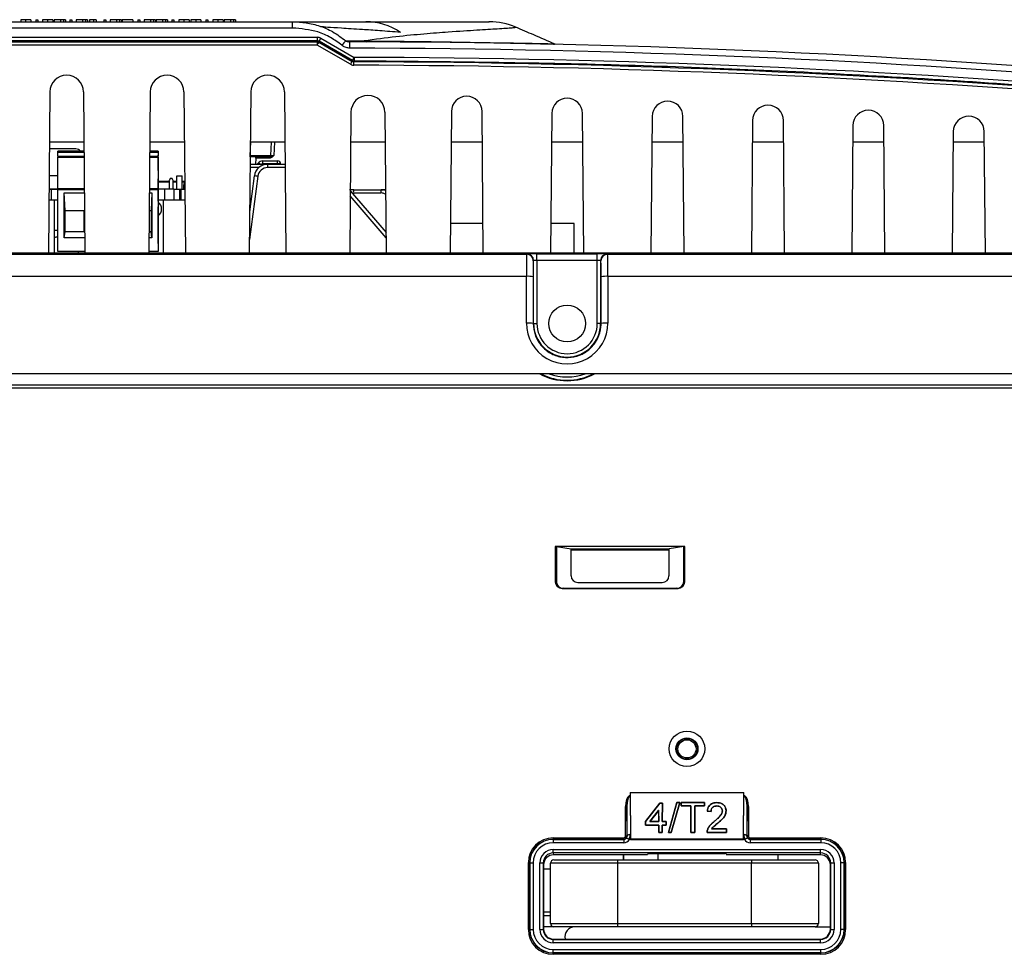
# Paper-space layout 'Sheet1' of a CAD drawing. Header units: millimetres. Extents: x -7 to 420, y -21 to 297.
# Tile 13 of 105: x 63 to 92, y 61 to 89. Entities that reach past the tile are written whole.
import ezdxf

# ---------------------------------------------------------------- set-up
doc = ezdxf.new("R2010")
doc.units = ezdxf.units.MM

psp = doc.layouts.new('Sheet1')

# ---------------------------------------------------------------- linework, layer by layer
at = {"color": 7, "linetype": 'Continuous', "lineweight": 25}
for p, q in [((63.124, 88.597), (63.183, 88.597)), ((63.124, 88.597), (63.124, 88.537)), ((63.183, 88.597), (63.184, 88.537)), ((63.677, 88.597), (63.676, 88.537)), ((63.868, 88.597), (63.677, 88.597)), ((63.868, 88.597), (63.867, 88.537)), ((63.955, 88.597), (63.868, 88.597)), ((63.955, 88.597), (63.955, 88.537)), ((64.013, 88.597), (63.955, 88.597)), ((64.013, 88.597), (64.014, 88.537)), ((64.14, 88.597), (64.14, 88.537)), ((64.14, 88.597), (64.199, 88.597)), ((64.199, 88.597), (64.2, 88.537)), ((64.333, 88.597), (64.333, 88.537)), ((64.524, 88.597), (64.333, 88.597)), ((64.524, 88.597), (64.524, 88.537)), ((64.611, 88.597), (64.524, 88.597)), ((64.611, 88.597), (64.612, 88.537)), ((64.67, 88.597), (64.611, 88.597)), ((64.67, 88.597), (64.67, 88.537)), ((64.847, 88.597), (64.847, 88.537)), ((64.934, 88.597), (64.847, 88.597)), ((64.934, 88.597), (64.935, 88.537)), ((65.156, 88.597), (65.156, 88.537)), ((65.156, 88.597), (65.215, 88.597)), ((65.215, 88.597), (65.216, 88.537)), ((65.349, 88.597), (65.349, 88.537)), ((65.54, 88.597), (65.349, 88.597)), ((65.627, 88.597), (65.54, 88.597)), ((65.54, 88.597), (65.54, 88.537)), ((65.627, 88.597), (65.628, 88.537)), ((65.686, 88.597), (65.627, 88.597)), ((65.686, 88.597), (65.686, 88.537)), ((66.023, 88.597), (65.709, 88.597)), ((66.023, 88.597), (66.024, 88.537)), ((66.172, 88.597), (66.172, 88.537)), ((66.172, 88.597), (66.231, 88.597)), ((66.231, 88.597), (66.232, 88.537)), ((66.365, 88.597), (66.365, 88.537)), ((66.556, 88.597), (66.365, 88.597)), ((66.556, 88.597), (66.556, 88.537)), ((66.643, 88.597), (66.556, 88.597)), ((66.643, 88.597), (66.644, 88.537)), ((66.702, 88.597), (66.643, 88.597)), ((66.702, 88.597), (66.702, 88.537)), ((66.725, 88.597), (66.724, 88.537)), ((66.916, 88.597), (66.725, 88.597)), ((66.916, 88.597), (66.915, 88.537)), ((67.003, 88.597), (66.916, 88.597)), ((67.003, 88.597), (67.003, 88.537)), ((67.061, 88.597), (67.003, 88.597)), ((67.061, 88.597), (67.062, 88.537)), ((67.188, 88.597), (67.188, 88.537)), ((67.188, 88.597), (67.247, 88.597)), ((67.247, 88.597), (67.248, 88.537)), ((68.204, 88.597), (68.204, 88.537)), ((68.204, 88.597), (68.263, 88.597)), ((68.263, 88.597), (68.264, 88.537)), ((68.757, 88.597), (68.756, 88.537)), ((68.948, 88.597), (68.757, 88.597)), ((68.948, 88.597), (68.947, 88.537)), ((69.035, 88.597), (68.948, 88.597)), ((69.035, 88.597), (69.035, 88.537)), ((69.093, 88.597), (69.035, 88.597)), ((69.093, 88.597), (69.094, 88.537)), ((38.647, 88.537), (70.797, 88.537)), ((70.797, 88.348), (38.647, 88.348)), ((70.797, 88.348), (70.797, 88.537)), ((38.647, 88.071), (71.54, 88.071)), ((71.54, 87.966), (38.647, 87.966)), ((71.533, 87.938), (71.54, 87.966)), ((71.54, 87.966), (71.54, 88.071)), ((71.59, 87.952), (71.583, 87.925)), ((72.585, 87.379), (71.59, 87.952)), ((71.64, 88.044), (72.635, 87.47)), ((72.386, 87.965), (72.937, 87.964)), ((38.647, 87.938), (71.533, 87.938)), ((71.533, 87.838), (38.647, 87.838)), ((71.533, 87.938), (71.533, 87.838)), ((72.527, 87.264), (71.533, 87.838)), ((71.583, 87.925), (72.577, 87.351)), ((72.635, 87.47), (72.634, 87.365)), ((63.547, 86.439), (63.505, 81.617)), ((64.553, 86.439), (64.595, 81.617)), ((66.547, 86.439), (66.505, 81.617)), ((67.553, 86.439), (67.595, 81.617)), ((69.547, 86.439), (69.505, 81.617)), ((70.553, 86.439), (70.595, 81.617)), ((72.542, 85.831), (72.505, 81.617)), ((73.558, 85.831), (73.595, 81.617)), ((75.542, 85.855), (75.505, 81.617)), ((76.495, 81.617), (76.458, 85.855)), ((78.542, 85.797), (78.505, 81.617)), ((79.495, 81.617), (79.458, 85.797)), ((81.541, 85.707), (81.505, 81.617)), ((82.495, 81.617), (82.459, 85.707)), ((84.54, 85.587), (84.505, 81.617)), ((85.495, 81.617), (85.46, 85.587)), ((87.539, 85.435), (87.505, 81.617)), ((88.495, 81.617), (88.461, 85.435)), ((90.537, 85.253), (90.505, 81.617)), ((91.495, 81.617), (91.463, 85.253)), ((64.322, 84.733), (63.532, 84.733)), ((64.566, 84.937), (63.534, 84.937)), ((67.566, 84.937), (66.534, 84.937)), ((70.566, 84.937), (69.534, 84.937)), ((70.155, 84.937), (70.134, 84.535)), ((73.566, 84.937), (72.534, 84.937)), ((76.466, 84.937), (75.534, 84.937)), ((79.466, 84.937), (78.534, 84.937)), ((82.466, 84.937), (81.534, 84.937)), ((85.466, 84.937), (84.534, 84.937)), ((88.466, 84.937), (87.534, 84.937)), ((91.466, 84.937), (90.534, 84.937)), ((64.568, 84.673), (63.785, 84.673)), ((63.785, 84.635), (63.785, 84.673)), ((63.785, 84.523), (63.785, 84.635)), ((63.785, 84.523), (64.569, 84.523)), ((63.785, 84.523), (63.785, 84.484)), ((63.785, 84.484), (64.57, 84.484)), ((63.785, 83.553), (63.785, 84.484)), ((66.53, 84.484), (66.785, 84.484)), ((66.531, 84.523), (66.785, 84.523)), ((66.785, 84.673), (66.532, 84.673)), ((66.785, 84.673), (66.785, 84.553)), ((66.785, 84.635), (66.785, 84.673)), ((66.785, 84.673), (66.785, 84.673)), ((66.785, 84.635), (66.785, 84.523)), ((66.785, 84.093), (66.785, 84.553)), ((66.785, 84.484), (66.785, 84.523)), ((66.785, 84.484), (66.785, 83.553)), ((69.534, 84.497), (69.53, 84.497)), ((69.534, 84.497), (69.534, 84.535)), ((70.094, 84.497), (69.534, 84.497)), ((69.698, 84.458), (69.688, 84.277)), ((70.107, 84.458), (69.698, 84.458)), ((70.107, 84.497), (70.094, 84.497)), ((70.107, 84.497), (70.107, 84.458)), ((69.528, 84.277), (70.003, 84.277)), ((69.741, 84.277), (69.771, 84.313)), ((69.909, 84.29), (69.909, 84.377)), ((69.909, 84.377), (70.346, 84.377)), ((70.346, 84.29), (69.909, 84.29)), ((70.003, 84.277), (70.055, 84.277)), ((70.055, 84.178), (70.055, 84.277)), ((70.055, 84.277), (70.572, 84.277)), ((70.346, 84.29), (70.346, 84.377)), ((70.446, 84.278), (70.446, 84.277)), ((63.785, 83.934), (63.525, 83.934)), ((66.785, 84.093), (66.785, 83.846)), ((66.785, 83.175), (66.785, 83.846)), ((67.139, 83.847), (67.117, 83.804)), ((67.203, 83.847), (67.139, 83.847)), ((67.224, 83.804), (67.203, 83.847)), ((67.34, 83.532), (67.34, 83.927)), ((67.34, 83.927), (67.5, 83.927)), ((67.5, 83.532), (67.5, 83.927)), ((69.516, 82.852), (69.658, 83.93)), ((63.785, 83.513), (63.785, 83.553)), ((63.785, 83.553), (64.578, 83.553)), ((66.522, 83.553), (66.785, 83.553)), ((67.111, 83.737), (66.785, 83.737)), ((66.785, 83.513), (66.785, 83.553)), ((67.111, 83.777), (67.111, 83.532)), ((67.231, 83.532), (67.231, 83.777)), ((67.34, 83.737), (67.231, 83.737)), ((67.557, 83.737), (67.5, 83.737)), ((67.576, 83.808), (67.535, 83.656)), ((67.535, 83.656), (67.535, 83.532)), ((67.577, 83.656), (67.535, 83.656)), ((63.522, 83.534), (63.785, 83.534)), ((63.59, 83.532), (63.522, 83.532)), ((63.785, 83.532), (63.59, 83.532)), ((63.59, 83.532), (63.59, 83.207)), ((63.785, 81.673), (63.785, 83.513)), ((63.973, 83.423), (64.579, 83.423)), ((63.973, 82.077), (63.973, 83.423)), ((64, 82.893), (63.978, 83.423)), ((66.521, 83.423), (66.597, 83.423)), ((66.591, 83.423), (66.57, 82.893)), ((66.597, 83.423), (66.597, 82.077)), ((66.975, 83.532), (66.785, 83.532)), ((66.785, 83.513), (66.785, 81.673)), ((66.975, 83.532), (66.975, 83.207)), ((67.255, 83.532), (66.975, 83.532)), ((67.255, 83.532), (67.255, 83.207)), ((67.255, 83.532), (67.415, 83.532)), ((67.415, 83.532), (67.415, 83.207)), ((67.415, 83.532), (67.455, 83.532)), ((67.455, 83.532), (67.455, 83.207)), ((67.455, 83.532), (67.578, 83.532)), ((72.631, 83.517), (72.495, 83.517)), ((72.522, 83.487), (73.589, 82.238)), ((73.432, 83.418), (72.614, 83.418)), ((72.631, 83.517), (73.45, 83.517)), ((73.45, 83.517), (73.515, 83.517)), ((63.59, 83.207), (63.519, 83.207)), ((63.69, 83.207), (63.59, 83.207)), ((63.69, 81.617), (63.69, 83.207)), ((63.785, 83.207), (63.69, 83.207)), ((66.94, 83.207), (66.785, 83.207)), ((66.785, 83.175), (66.785, 83.002)), ((66.785, 82.019), (66.785, 83.002)), ((66.975, 83.207), (66.94, 83.207)), ((66.94, 81.617), (66.94, 83.207)), ((67.255, 83.207), (66.975, 83.207)), ((67.415, 83.207), (67.255, 83.207)), ((67.455, 83.207), (67.415, 83.207)), ((67.581, 83.207), (67.455, 83.207)), ((64, 82.253), (64, 82.893)), ((64, 82.893), (64.584, 82.893)), ((64.57, 82.253), (64.57, 82.893)), ((66.516, 82.893), (66.57, 82.893)), ((66.57, 82.893), (66.57, 82.253)), ((76.487, 82.504), (75.513, 82.504)), ((79.207, 82.504), (78.513, 82.504)), ((79.207, 81.617), (79.207, 82.504)), ((63.973, 82.077), (64, 82.253)), ((64.591, 82.077), (63.973, 82.077)), ((64.589, 82.253), (64, 82.253)), ((66.597, 82.077), (66.509, 82.077)), ((66.57, 82.253), (66.511, 82.253)), ((66.597, 82.077), (66.57, 82.253)), ((66.785, 81.913), (66.785, 82.019)), ((66.785, 81.913), (66.785, 81.673)), ((35.167, 81.591), (77.79, 81.591)), ((63.505, 81.617), (61.595, 81.617)), ((64.595, 81.617), (63.505, 81.617)), ((64.594, 81.673), (63.785, 81.673)), ((66.505, 81.617), (64.595, 81.617)), ((67.595, 81.617), (66.505, 81.617)), ((66.785, 81.673), (66.506, 81.673)), ((66.785, 81.673), (66.785, 81.673)), ((69.505, 81.617), (67.595, 81.617)), ((70.595, 81.617), (69.505, 81.617)), ((72.505, 81.617), (70.595, 81.617)), ((73.595, 81.617), (72.505, 81.617)), ((75.505, 81.617), (73.595, 81.617)), ((76.495, 81.617), (75.505, 81.617)), ((78.505, 81.617), (76.495, 81.617)), ((77.79, 81.591), (77.799, 81.6)), ((78.099, 81.602), (79.901, 81.602)), ((78.099, 81.402), (78.099, 81.602)), ((79.495, 81.617), (78.505, 81.617)), ((81.505, 81.617), (79.495, 81.617)), ((79.901, 81.402), (79.901, 81.602)), ((80.201, 81.6), (80.21, 81.591)), ((80.21, 81.591), (122.449, 81.591)), ((82.495, 81.617), (81.505, 81.617)), ((84.505, 81.617), (82.495, 81.617)), ((85.495, 81.617), (84.505, 81.617)), ((87.505, 81.617), (85.495, 81.617)), ((88.495, 81.617), (87.505, 81.617)), ((90.505, 81.617), (88.495, 81.617)), ((91.495, 81.617), (90.505, 81.617)), ((93.505, 81.617), (91.495, 81.617)), ((77.999, 81.4), (77.99, 81.391)), ((77.999, 79.517), (77.999, 81.4)), ((78.099, 81.402), (78.099, 79.517)), ((79.901, 81.402), (78.099, 81.402)), ((79.901, 79.517), (79.901, 81.402)), ((80.001, 81.4), (80.001, 79.517)), ((80.01, 81.391), (80.001, 81.4)), ((77.786, 80.927), (35.12, 80.927)), ((77.785, 79.528), (77.786, 80.927)), ((77.986, 80.917), (77.985, 79.517)), ((80.015, 79.517), (80.014, 80.917)), ((80.214, 80.927), (80.215, 79.528)), ((122.788, 80.927), (80.214, 80.927)), ((77.985, 79.517), (77.999, 79.517)), ((77.999, 79.517), (78.099, 79.517)), ((80.001, 79.517), (79.901, 79.517)), ((80.015, 79.517), (80.001, 79.517)), ((123.5, 78.017), (34.5, 78.017)), ((34.505, 77.683), (123.496, 77.683)), ((35, 77.687), (123, 77.687)), ((123.496, 77.583), (34.505, 77.583)), ((82.513, 72.859), (78.647, 72.859)), ((78.647, 72.859), (78.647, 71.802)), ((78.647, 72.859), (78.678, 72.854)), ((78.678, 72.854), (78.678, 71.807)), ((78.678, 72.854), (79.116, 72.781)), ((79.116, 72.781), (82.044, 72.781)), ((82.042, 72.741), (79.119, 72.741)), ((79.119, 71.98), (79.119, 72.741)), ((82.042, 72.741), (82.042, 71.98)), ((82.482, 72.854), (82.044, 72.781)), ((82.513, 72.859), (82.482, 72.854)), ((82.482, 71.807), (82.482, 72.854)), ((82.513, 71.802), (82.513, 72.859)), ((78.647, 71.802), (78.678, 71.807)), ((79.319, 71.781), (81.842, 71.781)), ((82.482, 71.807), (82.513, 71.802)), ((78.879, 71.607), (78.847, 71.602)), ((78.847, 71.602), (82.313, 71.602)), ((78.879, 71.607), (82.282, 71.607)), ((82.313, 71.602), (82.282, 71.607)), ((80.852, 65.407), (80.855, 65.407)), ((80.884, 65.407), (80.852, 65.407)), ((80.855, 65.407), (80.884, 65.407)), ((80.885, 65.503), (80.884, 65.407)), ((80.884, 65.407), (80.884, 65.399)), ((80.884, 65.407), (80.884, 65.407)), ((80.884, 65.399), (80.889, 64.245)), ((80.885, 65.503), (80.89, 64.119)), ((80.885, 65.503), (84.276, 65.503)), ((84.27, 64.119), (84.276, 65.503)), ((84.272, 64.245), (84.276, 65.399)), ((84.276, 65.407), (84.276, 65.503)), ((84.276, 65.399), (84.276, 65.407)), ((84.276, 65.407), (84.276, 65.407)), ((84.276, 65.407), (84.305, 65.407)), ((84.308, 65.407), (84.276, 65.407)), ((84.305, 65.407), (84.308, 65.407)), ((80.745, 65.084), (80.785, 65.084)), ((80.745, 64.207), (80.745, 65.084)), ((80.789, 64.203), (80.785, 65.084)), ((80.785, 65.084), (80.785, 64.207)), ((81.767, 65.189), (81.343, 64.635)), ((81.344, 64.635), (81.768, 65.189)), ((81.846, 65.189), (81.767, 65.189)), ((81.768, 65.189), (81.767, 65.189)), ((81.768, 65.189), (81.846, 65.189)), ((81.844, 64.633), (81.846, 65.189)), ((81.846, 65.189), (81.844, 64.633)), ((81.846, 65.189), (81.846, 65.189)), ((82.275, 65.201), (82.027, 64.307)), ((82.027, 64.307), (82.276, 65.2)), ((82.112, 64.307), (82.368, 65.201)), ((82.368, 65.2), (82.112, 64.307)), ((82.368, 65.201), (82.275, 65.201)), ((82.276, 65.2), (82.275, 65.201)), ((82.276, 65.2), (82.368, 65.2)), ((82.368, 65.2), (82.368, 65.201)), ((83.104, 65.201), (82.403, 65.201)), ((82.403, 65.201), (82.403, 65.1)), ((82.403, 65.2), (82.403, 65.201)), ((82.403, 65.1), (82.403, 65.2)), ((82.403, 65.2), (83.104, 65.2)), ((82.403, 65.1), (82.691, 65.1)), ((82.692, 65.1), (82.403, 65.1)), ((82.403, 65.1), (82.403, 65.1)), ((82.691, 65.1), (82.695, 64.307)), ((82.692, 65.1), (82.691, 65.1)), ((82.695, 64.307), (82.692, 65.1)), ((82.812, 64.307), (82.815, 65.1)), ((82.815, 65.1), (82.812, 64.307)), ((82.815, 65.1), (83.104, 65.1)), ((83.103, 65.1), (82.815, 65.1)), ((82.815, 65.1), (82.815, 65.1)), ((83.104, 65.2), (83.103, 65.1)), ((83.103, 65.1), (83.104, 65.1)), ((83.104, 65.1), (83.104, 65.201)), ((83.104, 65.2), (83.104, 65.201)), ((83.472, 65.1), (83.472, 65.1)), ((83.474, 65.2), (83.474, 65.201)), ((84.375, 65.084), (84.372, 64.203)), ((84.375, 64.207), (84.375, 65.084)), ((84.415, 65.084), (84.375, 65.084)), ((84.415, 65.084), (84.415, 64.207)), ((81.735, 64.968), (81.474, 64.633)), ((81.475, 64.633), (81.734, 64.967)), ((81.735, 64.968), (81.734, 64.967)), ((81.734, 64.967), (81.736, 64.633)), ((81.736, 64.633), (81.735, 64.968)), ((83.188, 64.95), (83.299, 64.939)), ((83.189, 64.95), (83.188, 64.95)), ((83.299, 64.94), (83.189, 64.95)), ((83.299, 64.94), (83.299, 64.939)), ((83.639, 64.953), (83.638, 64.953)), ((83.749, 64.954), (83.749, 64.954)), ((81.343, 64.635), (81.344, 64.525)), ((81.344, 64.635), (81.343, 64.635)), ((81.344, 64.526), (81.344, 64.635)), ((81.736, 64.526), (81.344, 64.526)), ((81.344, 64.526), (81.344, 64.525)), ((81.344, 64.525), (81.736, 64.525)), ((81.474, 64.633), (81.736, 64.633)), ((81.474, 64.633), (81.475, 64.633)), ((81.736, 64.633), (81.475, 64.633)), ((81.736, 64.633), (81.736, 64.633)), ((81.737, 64.307), (81.736, 64.526)), ((81.736, 64.526), (81.736, 64.525)), ((81.736, 64.525), (81.737, 64.307)), ((81.843, 64.526), (81.842, 64.307)), ((81.959, 64.526), (81.843, 64.526)), ((81.843, 64.526), (81.844, 64.525)), ((81.843, 64.307), (81.844, 64.525)), ((81.959, 64.633), (81.844, 64.633)), ((81.844, 64.633), (81.959, 64.633)), ((81.844, 64.633), (81.844, 64.633)), ((81.844, 64.525), (81.959, 64.525)), ((81.959, 64.525), (81.959, 64.633)), ((81.959, 64.633), (81.959, 64.526)), ((81.959, 64.633), (81.959, 64.633)), ((81.959, 64.526), (81.959, 64.525)), ((83.396, 64.636), (83.396, 64.636)), ((83.499, 64.587), (83.499, 64.587)), ((78.58, 64.147), (78.58, 64.107)), ((78.58, 64.147), (80.685, 64.147)), ((80.685, 64.147), (80.685, 64.107)), ((80.745, 64.207), (80.785, 64.207)), ((80.785, 64.207), (80.789, 64.203)), ((80.889, 64.245), (80.889, 64.102)), ((81.737, 64.307), (81.843, 64.307)), ((81.842, 64.307), (81.737, 64.307)), ((81.737, 64.307), (81.737, 64.307)), ((81.842, 64.307), (81.843, 64.307)), ((82.027, 64.307), (82.112, 64.307)), ((82.112, 64.307), (82.027, 64.307)), ((82.027, 64.307), (82.027, 64.307)), ((82.112, 64.307), (82.112, 64.307)), ((82.695, 64.307), (82.812, 64.307)), ((82.812, 64.307), (82.695, 64.307)), ((82.695, 64.307), (82.695, 64.307)), ((82.812, 64.307), (82.812, 64.307)), ((83.179, 64.307), (83.758, 64.307)), ((83.18, 64.307), (83.179, 64.307)), ((83.758, 64.307), (83.18, 64.307)), ((83.191, 64.38), (83.191, 64.381)), ((83.313, 64.413), (83.758, 64.413)), ((83.758, 64.413), (83.314, 64.413)), ((83.758, 64.307), (83.758, 64.413)), ((83.758, 64.413), (83.758, 64.307)), ((83.758, 64.413), (83.758, 64.413)), ((83.758, 64.307), (83.758, 64.307)), ((84.271, 64.102), (84.272, 64.245)), ((84.372, 64.203), (84.375, 64.207)), ((84.415, 64.207), (84.375, 64.207)), ((84.475, 64.147), (84.475, 64.107)), ((84.475, 64.147), (86.58, 64.147)), ((86.58, 64.147), (86.58, 64.107)), ((78.58, 64.107), (78.585, 64.103)), ((80.685, 64.107), (78.58, 64.107)), ((78.585, 64.103), (78.585, 64.003)), ((78.585, 64.103), (80.689, 64.103)), ((80.689, 64.003), (78.585, 64.003)), ((80.689, 64.103), (80.685, 64.107)), ((80.689, 64.103), (80.689, 64.003)), ((80.889, 64.102), (80.862, 64.102)), ((80.89, 64.119), (80.889, 64.102)), ((80.889, 64.102), (84.271, 64.102)), ((80.89, 64.119), (84.27, 64.119)), ((84.27, 64.119), (84.271, 64.102)), ((84.298, 64.102), (84.271, 64.102)), ((84.475, 64.107), (84.471, 64.103)), ((84.471, 64.103), (84.471, 64.003)), ((84.471, 64.103), (86.576, 64.103)), ((86.576, 64.003), (84.471, 64.003)), ((86.58, 64.107), (84.475, 64.107)), ((86.576, 64.103), (86.58, 64.107)), ((86.576, 64.103), (86.576, 64.003)), ((78.586, 63.797), (86.574, 63.797)), ((78.586, 63.697), (78.586, 63.797)), ((86.574, 63.697), (78.586, 63.697)), ((78.586, 63.697), (78.596, 63.639)), ((81.4, 63.639), (78.596, 63.639)), ((80.68, 63.487), (80.68, 63.639)), ((80.68, 63.639), (80.68, 63.487)), ((81.406, 63.675), (81.4, 63.639)), ((81.446, 63.678), (83.714, 63.678)), ((81.705, 63.678), (81.705, 63.487)), ((83.754, 63.675), (83.76, 63.639)), ((86.565, 63.639), (83.76, 63.639)), ((85.305, 63.487), (85.305, 63.639)), ((86.565, 63.639), (86.574, 63.697)), ((86.574, 63.697), (86.574, 63.797)), ((77.841, 61.408), (77.841, 63.407)), ((77.841, 63.407), (77.881, 63.407)), ((77.885, 63.403), (77.881, 63.407)), ((77.881, 63.407), (77.881, 61.408)), ((77.885, 61.412), (77.885, 63.403)), ((77.885, 63.403), (77.985, 63.403)), ((77.985, 63.403), (77.985, 61.412)), ((78.186, 61.413), (78.186, 63.397)), ((78.186, 63.397), (78.286, 63.397)), ((78.286, 63.397), (78.286, 61.413)), ((78.296, 63.339), (78.286, 63.397)), ((78.296, 63.339), (78.296, 61.423)), ((80.505, 63.387), (78.505, 63.387)), ((78.505, 61.587), (78.505, 63.387)), ((78.605, 63.487), (80.505, 63.487)), ((80.505, 63.487), (80.505, 63.387)), ((80.505, 63.487), (84.505, 63.487)), ((80.505, 63.387), (80.505, 61.587)), ((84.505, 63.387), (80.505, 63.387)), ((84.505, 63.487), (84.505, 63.387)), ((84.505, 63.487), (86.405, 63.487)), ((86.505, 63.387), (84.505, 63.387)), ((84.505, 61.587), (84.505, 63.387)), ((86.505, 63.387), (86.505, 61.587)), ((86.874, 63.397), (86.864, 63.339)), ((86.864, 61.423), (86.864, 63.339)), ((86.874, 61.413), (86.874, 63.397)), ((86.874, 63.397), (86.974, 63.397)), ((86.974, 63.397), (86.974, 61.413)), ((87.176, 61.412), (87.176, 63.403)), ((87.276, 63.403), (87.176, 63.403)), ((87.28, 63.407), (87.276, 63.403)), ((87.276, 63.403), (87.276, 61.412)), ((87.28, 61.408), (87.28, 63.407)), ((87.32, 63.407), (87.28, 63.407)), ((87.32, 63.407), (87.32, 61.408)), ((78.505, 63.216), (78.296, 63.216)), ((78.296, 61.936), (78.505, 61.936)), ((78.296, 61.826), (78.505, 61.826)), ((78.605, 61.487), (78.296, 61.487)), ((78.505, 61.587), (80.505, 61.587)), ((80.505, 61.487), (78.605, 61.487)), ((80.505, 61.587), (80.505, 61.487)), ((80.505, 61.587), (84.505, 61.587)), ((84.505, 61.487), (80.505, 61.487)), ((84.505, 61.587), (86.505, 61.587)), ((84.505, 61.587), (84.505, 61.487)), ((86.405, 61.487), (84.505, 61.487)), ((86.405, 61.487), (86.864, 61.487)), ((77.841, 61.408), (77.881, 61.408)), ((77.881, 61.408), (77.885, 61.412)), ((77.885, 61.412), (77.985, 61.412)), ((78.186, 61.413), (78.286, 61.413)), ((78.286, 61.413), (78.296, 61.423)), ((86.864, 61.423), (86.874, 61.413)), ((86.874, 61.413), (86.974, 61.413)), ((87.276, 61.412), (87.176, 61.412)), ((87.276, 61.412), (87.28, 61.408)), ((87.32, 61.408), (87.28, 61.408)), ((78.596, 61.123), (78.586, 61.113)), ((78.586, 61.013), (78.586, 61.113)), ((78.586, 61.113), (86.574, 61.113)), ((86.574, 61.013), (78.586, 61.013)), ((78.596, 61.123), (86.564, 61.123)), ((86.574, 61.113), (86.564, 61.123)), ((86.574, 61.013), (86.574, 61.113)), ((78.585, 60.712), (78.58, 60.708)), ((78.58, 60.708), (86.58, 60.708)), ((78.58, 60.668), (78.58, 60.708)), ((86.58, 60.668), (78.58, 60.668)), ((78.585, 60.712), (78.585, 60.812)), ((78.585, 60.812), (86.576, 60.812)), ((86.576, 60.712), (78.585, 60.712)), ((86.576, 60.712), (86.576, 60.812)), ((86.58, 60.708), (86.576, 60.712)), ((86.58, 60.668), (86.58, 60.708))]:
    psp.add_line(p, q, dxfattribs=at)
at = {"color": 8, "linetype": 'Continuous', "lineweight": 25}
for p, q in [((72.937, 87.964), (73.866, 87.954)), ((69.534, 84.535), (69.555, 84.937)), ((70.255, 84.937), (70.234, 84.537)), ((63.785, 84.635), (64.568, 84.635)), ((66.532, 84.635), (66.785, 84.635)), ((69.531, 84.535), (69.534, 84.535)), ((69.791, 84.178), (69.528, 84.178)), ((70.003, 84.277), (70.003, 84.274)), ((70.572, 84.178), (70.055, 84.178)), ((70.346, 84.277), (70.346, 84.29)), ((69.757, 83.917), (69.509, 82.033)), ((66.785, 83.775), (67.111, 83.775)), ((67.231, 83.775), (67.34, 83.775)), ((67.5, 83.775), (67.567, 83.775)), ((64.578, 83.513), (63.785, 83.513)), ((66.785, 83.513), (66.522, 83.513)), ((73.591, 82.083), (72.52, 83.335)), ((72.614, 83.418), (72.614, 83.378)), ((64.389, 81.673), (64.399, 81.617))]:
    psp.add_line(p, q, dxfattribs=at)
at = {"color": 7, "linetype": 'Continuous', "lineweight": 25, "flags": 128}
for points in [[(64.73, 88.597), (64.729, 88.567), (64.729, 88.537)], [(65.709, 88.597), (65.709, 88.567), (65.708, 88.537)], [(67.711, 88.597), (67.711, 88.579), (67.711, 88.561), (67.711, 88.537)], [(68.727, 88.597), (68.727, 88.579), (68.727, 88.561), (68.727, 88.537)], [(71.533, 87.838), (71.542, 87.855), (71.552, 87.871), (71.56, 87.886), (71.568, 87.899), (71.574, 87.91), (71.579, 87.918), (71.582, 87.923), (71.583, 87.925)], [(72.51, 87.747), (72.51, 87.785), (72.511, 87.82), (72.511, 87.853), (72.511, 87.882), (72.511, 87.905), (72.511, 87.922), (72.511, 87.933), (72.511, 87.937)], [(72.577, 87.351), (72.581, 87.365), (72.585, 87.379)], [(72.634, 87.365), (72.634, 87.363), (72.632, 87.356), (72.627, 87.337)], [(72.527, 87.264), (72.537, 87.281), (72.546, 87.297), (72.555, 87.312), (72.562, 87.325), (72.569, 87.336), (72.573, 87.344), (72.576, 87.349), (72.577, 87.351)], [(72.627, 87.237), (72.627, 87.257), (72.627, 87.275), (72.627, 87.293), (72.627, 87.308), (72.627, 87.32), (72.627, 87.329), (72.627, 87.335), (72.627, 87.337)], [(63.69, 82.302), (63.716, 82.305), (63.785, 82.307)], [(80.889, 64.245), (80.869, 64.244), (80.851, 64.242), (80.834, 64.238), (80.818, 64.233), (80.806, 64.226), (80.797, 64.219), (80.791, 64.211), (80.789, 64.203)], [(83.313, 64.413), (83.314, 64.413), (83.314, 64.413)], [(84.372, 64.203), (84.369, 64.211), (84.364, 64.219), (84.354, 64.226), (84.342, 64.233), (84.327, 64.238), (84.31, 64.242), (84.291, 64.244), (84.272, 64.245)]]:
    psp.add_lwpolyline(points, dxfattribs=at)
at = {"color": 7, "linetype": 'Continuous', "lineweight": 25}
for centre, radius in [((79, 79.517), 0.55), ((82.58, 66.807), 0.53), ((82.58, 66.807), 0.328), ((82.58, 66.807), 0.311), ((82.58, 66.807), 0.271)]:
    psp.add_circle(centre, radius, dxfattribs=at)
for centre, radius, start, end in [((72.983, 86.684), 1.854, 55.8921, 89.9037), ((76.675, 86.537), 2, 66.7588, 90), ((72.524, 87.504), 1.036, 148.542, 154.3264), ((74.39, 86.042), 2.778, 136.1628, 139.8369), ((72.999, 88.016), 0.0813, 220.3154, 268.9553), ((71.533, 87.838), 0.1, 59.995, 90.001), ((71.9, -206.009), 293.757, 80.53314, 89.88095), ((71.9, -206.019), 293.957, 80.53314, 89.88095), ((73.517, 86.93), 1.035, 148.5387, 154.3296), ((72.635, 87.465), 0.1, 239.9997, 269.8578), ((71.9, -206.019), 293.357, 80.53314, 89.85803), ((71.9, -206.019), 293.257, 80.53314, 89.85803), ((64.05, 86.435), 0.503, 0.5, 179.5), ((67.05, 86.435), 0.503, 0.5, 179.5), ((70.05, 86.435), 0.503, 0.5, 179.5), ((73.05, 85.827), 0.508, 0.5, 179.5), ((76, 85.851), 0.458, 0.5, 179.5), ((79, 85.793), 0.458, 0.5, 179.5), ((82, 85.703), 0.459, 0.5, 179.5), ((85, 85.583), 0.46, 0.5, 179.5), ((88, 85.431), 0.461, 0.5, 179.5), ((91, 85.249), 0.463, 0.5, 179.5), ((64.322, 84.533), 0.2, 44.4063, 90.0001), ((70.094, 84.537), 0.04, 270, 357), ((70.055, 83.877), 0.4, 90, 172.4912), ((70.055, 83.878), 0.3, 90, 172.4912), ((69.909, 84.197), 0.18, 90, 140), ((70.346, 84.277), 0.1, 0.5, 90), ((70.372, 84.089), 0.203, 68.6558, 97.4546), ((69.355, 81.054), 2.892, 81.9979, 83.977), ((67.171, 83.777), 0.06, 153.4011, 180), ((67.171, 83.777), 0.06, 360, 26.5989), ((72.769, 83.442), 0.157, 151.3952, 188.7334), ((73.588, 83.442), 0.157, 151.3949, 188.7346), ((66.617, 82.94), 0.267, 308.9847, 51.0153), ((77.79, 81.391), 0.2, 0.0059, 89.9943), ((77.799, 81.4), 0.2, 0.0043, 89.9959), ((80.201, 81.4), 0.2, 90.0042, 179.9956), ((80.21, 81.391), 0.2, 90.0055, 179.9942), ((77.835, 79.944), 0.984, 81.1634, 92.8449), ((80.165, 79.945), 0.984, 87.155, 98.8366), ((77.834, 78.545), 0.984, 81.1634, 92.8449), ((79, 79.527), 1.215, 179.9738, 0.0262), ((79, 79.517), 1.001, 180, 0), ((79, 79.517), 0.901, 180, 0), ((80.166, 78.545), 0.984, 87.1551, 98.8366), ((79, 79.507), 1.7, 241.2195, 298.7805), ((80.685, 64.207), 0.1, 270.0026, 359.9974), ((84.475, 64.207), 0.1, 180.0026, 269.9974), ((78.605, 63.387), 0.1, 90, 180), ((86.405, 63.387), 0.1, 0, 90), ((78.605, 61.587), 0.1, 180, 270), ((79.23, 61.187), 0.3, 90, 192.3748), ((86.405, 61.587), 0.1, 270, 0)]:
    psp.add_arc(centre, radius, start, end, dxfattribs=at)
at = {"color": 8, "linetype": 'Continuous', "lineweight": 25}
for centre, radius, start, end in [((69.729, 84.182), 0.138, 43.8772, 72.2461), ((69.909, 84.21), 0.08, 90, 123.1918), ((79, 79.507), 1.685, 242.1521, 297.8479), ((79, 79.507), 1.585, 250.0462, 289.9538)]:
    psp.add_arc(centre, radius, start, end, dxfattribs=at)
at = {"color": 7, "linetype": 'Continuous', "lineweight": 25}
for centre, major_axis, ratio, start_param, end_param in [((71.54, 87.871), (0.199, -0.024), 0.999566, 1.165973, 1.689551), ((71.54, 87.866), (0.0994, -0.0111), 0.999171, 1.159056, 1.682634), ((71.9, -206.148), (0, 293.62), 1, 6.118033, 6.280683), ((69.533, 84.537), (0.601, -0.002), 0.003476, 4.714958, 6.283015), ((69.696, 84.457), (0.0021, 0.04), 0.052336, 4.723866, 6.285936), ((70.234, 84.537), (0.1, 0.002), 0.003467, 3.141338, 4.711678), ((73.449, 83.117), (0.015, 0.4), 0.984766, 5.98738, 6.320235), ((73.517, 83.117), (-0.085, 0.391), 0.983357, 5.911957, 6.073782), ((77.79, 80.891), (0, 0.7), 0.006233, 0.008727, 1.518436), ((78.099, 81.6), (0.3, 0), 0.008727, 1.570796, 3.132866), ((79.901, 81.6), (0.3, 0), 0.008727, 0.008727, 1.570796), ((80.21, 80.891), (0, 0.7), 0.006233, 4.764749, 6.274459), ((77.99, 80.891), (0, 0.5), 0.008727, 0.008727, 1.518436), ((78.099, 81.4), (0.1, 0), 0.026181, 1.570796, 3.132866), ((79.901, 81.4), (0.1, 0), 0.026181, 0.008727, 1.570796), ((80.01, 80.891), (0, 0.5), 0.008727, 4.764749, 6.274459), ((79.116, 72.741), (0, 0.04), 0.052408, 4.712389, 6.274459), ((82.044, 72.741), (0, 0.04), 0.052408, 0.008727, 1.570796), ((78.847, 71.802), (0.198, 0.033), 0.998592, 2.976816, 4.547156), ((78.879, 71.807), (0.198, 0.033), 0.998592, 2.976816, 4.547156), ((79.319, 71.981), (-0.198, -0.033), 0.998592, 6.118187, 7.688526), ((81.842, 71.981), (-0.198, 0.033), 0.998592, 1.736252, 3.306591), ((82.282, 71.807), (-0.198, 0.033), 0.998592, 1.736029, 3.306369), ((82.313, 71.802), (-0.198, 0.033), 0.998592, 1.736029, 3.306369), ((80.885, 65.081), (0.001, -0.335), 0.417655, 3.369597, 4.702785), ((80.885, 65.081), (-0.001, 0.318), 0.313973, 6.28151, 7.844377), ((84.275, 65.081), (0.001, 0.318), 0.313973, 4.721993, 6.284861), ((84.275, 65.081), (0.001, 0.335), 0.417655, 4.721993, 6.055181), ((78.581, 63.407), (-0.523, 0.523), 0.999924, 5.497825, 7.068545), ((80.685, 64.207), (-0.0424, 0.0424), 0.999924, 2.356233, 3.926953), ((80.689, 64.203), (0.0707, -0.0707), 0.999772, 5.497825, 6.40779), ((80.689, 64.203), (-0.0395, 0.093), 0.988559, 3.653893, 4.314648), ((80.689, 64.245), (-0.078, 0.185), 0.994278, 3.572298, 4.315955), ((84.472, 64.245), (0.078, 0.185), 0.994278, 1.96723, 2.710888), ((84.472, 64.203), (0.0395, 0.093), 0.988559, 1.968537, 2.629293), ((84.471, 64.203), (0.0707, 0.0707), 0.999772, 3.016988, 3.926953), ((84.475, 64.207), (-0.0424, -0.0424), 0.999924, 5.497825, 7.068545), ((86.58, 63.407), (0.523, 0.523), 0.999924, 5.497825, 7.068545), ((78.581, 63.407), (0.495, -0.495), 0.999915, 2.356233, 3.926953), ((78.585, 63.403), (0.495, -0.495), 0.999946, 2.356233, 3.926953), ((78.585, 63.403), (-0.424, 0.424), 0.999924, 5.497825, 7.068545), ((80.689, 64.203), (-0.141, 0.141), 0.999924, 2.356233, 3.398384), ((84.471, 64.203), (-0.141, -0.141), 0.999924, 6.026393, 7.068545), ((86.576, 63.403), (0.495, 0.495), 0.999946, 5.497825, 7.068545), ((86.576, 63.403), (0.424, 0.424), 0.999924, 5.497825, 7.068545), ((86.58, 63.407), (0.495, 0.495), 0.999915, 5.497825, 7.068545), ((78.586, 63.396), (-0.066, 0.395), 0.998592, 6.118409, 7.688749), ((78.586, 63.396), (-0.049, 0.297), 0.997656, 6.118409, 7.688749), ((78.596, 63.339), (-0.049, 0.296), 0.998592, 6.118409, 7.688749), ((81.446, 63.675), (0.04, 0), 0.056322, 1.569342, 3.13221), ((83.714, 63.675), (0.04, 0), 0.056322, 0.009383, 1.57225), ((86.564, 63.339), (0.049, 0.296), 0.998592, 4.877622, 6.447962), ((86.574, 63.396), (0.066, 0.395), 0.998592, 4.877622, 6.447962), ((86.574, 63.396), (0.049, 0.297), 0.997656, 4.877622, 6.447962), ((78.581, 61.408), (-0.523, -0.523), 0.999924, 5.497825, 7.068545), ((78.581, 61.408), (0.495, 0.495), 0.999915, 2.356233, 3.926953), ((78.585, 61.412), (0.495, 0.495), 0.999946, 2.356233, 3.926953), ((78.585, 61.412), (-0.424, -0.424), 0.999924, 5.497825, 7.068545), ((78.586, 61.413), (0.283, 0.283), 0.999924, 2.356233, 3.926953), ((78.586, 61.413), (0.212, 0.212), 0.999873, 2.356233, 3.926953), ((78.596, 61.423), (0.212, 0.212), 0.999924, 2.356233, 3.926953), ((86.564, 61.423), (-0.212, 0.212), 0.999924, 2.356233, 3.926953), ((86.574, 61.413), (-0.283, 0.283), 0.999924, 2.356233, 3.926953), ((86.574, 61.413), (-0.212, 0.212), 0.999873, 2.356233, 3.926953), ((86.576, 61.412), (0.495, -0.495), 0.999946, 5.497825, 7.068545), ((86.576, 61.412), (0.424, -0.424), 0.999924, 5.497825, 7.068545), ((86.58, 61.408), (0.495, -0.495), 0.999915, 5.497825, 7.068545), ((86.58, 61.408), (0.523, -0.523), 0.999924, 5.497825, 7.068545)]:
    psp.add_ellipse(centre, major_axis=major_axis, ratio=ratio, start_param=start_param, end_param=end_param, dxfattribs=at)
at = {"color": 8, "linetype": 'Continuous', "lineweight": 25}
for centre, major_axis, ratio, start_param, end_param in [((72.597, 83.417), (0.1, -0.001), 0.010108, 1.396481, 1.739312), ((73.432, 83.118), (0.015, 0.3), 0.984733, 5.811215, 6.332513)]:
    psp.add_ellipse(centre, major_axis=major_axis, ratio=ratio, start_param=start_param, end_param=end_param, dxfattribs=at)
at = {"color": 7, "linetype": 'Continuous', "lineweight": 25}
for points, knots in [([(62.676, 88.597), (62.676, 88.587), (62.675, 88.567), (62.675, 88.547), (62.675, 88.537)], [0, 0, 0, 0, 0.500025, 1, 1, 1, 1]), ([(62.824, 88.597), (62.804, 88.597), (62.767, 88.597), (62.723, 88.597), (62.691, 88.597), (62.679, 88.597), (62.676, 88.597), (62.676, 88.597)], [0, 0, 0, 0, 0.247438, 0.467715, 0.668677, 0.936702, 1, 1, 1, 1]), ([(62.824, 88.597), (62.824, 88.591), (62.824, 88.579), (62.824, 88.559), (62.824, 88.545), (62.824, 88.537)], [0, 0, 0, 0, 0.300005, 0.60001, 1, 1, 1, 1]), ([(62.975, 88.597), (62.974, 88.597), (62.97, 88.597), (62.938, 88.597), (62.897, 88.597), (62.856, 88.597), (62.833, 88.597), (62.824, 88.597)], [0, 0, 0, 0, 0.278795, 0.505627, 0.732606, 0.89944, 1, 1, 1, 1]), ([(62.975, 88.597), (62.975, 88.591), (62.976, 88.579), (62.976, 88.559), (62.976, 88.545), (62.976, 88.537)], [0, 0, 0, 0, 0.300005, 0.60001, 1, 1, 1, 1]), ([(63.332, 88.597), (63.332, 88.587), (63.332, 88.567), (63.332, 88.547), (63.332, 88.537)], [0, 0, 0, 0, 0.500024, 1, 1, 1, 1]), ([(63.48, 88.597), (63.461, 88.597), (63.424, 88.597), (63.38, 88.597), (63.348, 88.597), (63.336, 88.597), (63.333, 88.597), (63.332, 88.597)], [0, 0, 0, 0, 0.247443, 0.467719, 0.66868, 0.936703, 1, 1, 1, 1]), ([(63.48, 88.597), (63.48, 88.591), (63.48, 88.579), (63.48, 88.559), (63.48, 88.545), (63.48, 88.537)], [0, 0, 0, 0, 0.300005, 0.60001, 1, 1, 1, 1]), ([(63.632, 88.597), (63.63, 88.597), (63.627, 88.597), (63.594, 88.597), (63.553, 88.597), (63.512, 88.597), (63.489, 88.597), (63.48, 88.597)], [0, 0, 0, 0, 0.278797, 0.50563, 0.73261, 0.899446, 1, 1, 1, 1]), ([(63.632, 88.597), (63.632, 88.591), (63.632, 88.579), (63.632, 88.559), (63.632, 88.545), (63.632, 88.537)], [0, 0, 0, 0, 0.300005, 0.60001, 1, 1, 1, 1]), ([(64.847, 88.597), (64.839, 88.597), (64.822, 88.597), (64.793, 88.597), (64.763, 88.597), (64.741, 88.597), (64.73, 88.597)], [0, 0, 0, 0, 0.250184, 0.500729, 0.748559, 1, 1, 1, 1]), ([(67.396, 88.597), (67.396, 88.587), (67.396, 88.567), (67.396, 88.547), (67.396, 88.537)], [0, 0, 0, 0, 0.500024, 1, 1, 1, 1]), ([(67.551, 88.597), (67.53, 88.597), (67.49, 88.597), (67.443, 88.597), (67.408, 88.597), (67.401, 88.597), (67.396, 88.597)], [0, 0, 0, 0, 0.2597, 0.491868, 0.690505, 1, 1, 1, 1]), ([(67.551, 88.597), (67.551, 88.591), (67.551, 88.579), (67.551, 88.559), (67.551, 88.545), (67.551, 88.537)], [0, 0, 0, 0, 0.300005, 0.60001, 1, 1, 1, 1]), ([(67.711, 88.597), (67.707, 88.597), (67.702, 88.597), (67.668, 88.597), (67.63, 88.597), (67.59, 88.597), (67.563, 88.597), (67.551, 88.597)], [0, 0, 0, 0, 0.318308, 0.557368, 0.714235, 0.871505, 1, 1, 1, 1]), ([(67.756, 88.597), (67.756, 88.587), (67.755, 88.567), (67.755, 88.547), (67.755, 88.537)], [0, 0, 0, 0, 0.500024, 1, 1, 1, 1]), ([(67.904, 88.597), (67.884, 88.597), (67.847, 88.597), (67.803, 88.597), (67.771, 88.597), (67.759, 88.597), (67.756, 88.597), (67.756, 88.597)], [0, 0, 0, 0, 0.247443, 0.467718, 0.668679, 0.936702, 1, 1, 1, 1]), ([(67.904, 88.597), (67.904, 88.591), (67.904, 88.579), (67.904, 88.559), (67.904, 88.545), (67.904, 88.537)], [0, 0, 0, 0, 0.300005, 0.60001, 1, 1, 1, 1]), ([(68.055, 88.597), (68.054, 88.597), (68.05, 88.597), (68.018, 88.597), (67.977, 88.597), (67.936, 88.597), (67.913, 88.597), (67.904, 88.597)], [0, 0, 0, 0, 0.278797, 0.50563, 0.73261, 0.899446, 1, 1, 1, 1]), ([(68.055, 88.597), (68.055, 88.591), (68.056, 88.579), (68.056, 88.559), (68.056, 88.545), (68.056, 88.537)], [0, 0, 0, 0, 0.300005, 0.60001, 1, 1, 1, 1]), ([(68.412, 88.597), (68.412, 88.587), (68.412, 88.567), (68.412, 88.547), (68.412, 88.537)], [0, 0, 0, 0, 0.500024, 1, 1, 1, 1]), ([(68.567, 88.597), (68.546, 88.597), (68.506, 88.597), (68.459, 88.597), (68.424, 88.597), (68.417, 88.597), (68.412, 88.597)], [0, 0, 0, 0, 0.259694, 0.491868, 0.690504, 1, 1, 1, 1]), ([(68.567, 88.597), (68.567, 88.591), (68.567, 88.579), (68.567, 88.559), (68.567, 88.545), (68.567, 88.537)], [0, 0, 0, 0, 0.300005, 0.60001, 1, 1, 1, 1]), ([(68.727, 88.597), (68.723, 88.597), (68.718, 88.597), (68.684, 88.597), (68.646, 88.597), (68.606, 88.597), (68.579, 88.597), (68.567, 88.597)], [0, 0, 0, 0, 0.318307, 0.557368, 0.714231, 0.871506, 1, 1, 1, 1]), ([(70.797, 88.537), (70.933, 88.531), (71.209, 88.519), (71.613, 88.416), (72.021, 88.246), (72.259, 88.063), (72.386, 87.965)], [0, 0, 0, 0, 0.236555, 0.47929, 0.721822, 1, 1, 1, 1]), ([(70.797, 88.537), (71.073, 88.537), (71.822, 88.537), (72.891, 88.537), (73.949, 88.537), (74.822, 88.537), (75.518, 88.537), (76.039, 88.537), (76.4, 88.537), (76.602, 88.537), (76.692, 88.537), (76.666, 88.537), (76.662, 88.537)], [0, 0, 0, 0, 0.066724, 0.180827, 0.295364, 0.410155, 0.524891, 0.639161, 0.751651, 0.864237, 0.976763, 1, 1, 1, 1]), ([(72.267, 87.833), (72.159, 87.914), (71.94, 88.079), (71.447, 88.291), (71.052, 88.326), (70.797, 88.348)], [0, 0, 0, 0, 0.254546, 0.519561, 1, 1, 1, 1]), ([(78.645, 87.862), (78.431, 87.955), (78.039, 88.125), (77.645, 88.297), (77.465, 88.375)], [0, 0, 0, 0, 0.544062, 1, 1, 1, 1]), ([(72.386, 87.965), (72.39, 87.963), (72.411, 87.952), (72.453, 87.94), (72.491, 87.938), (72.511, 87.937)], [0, 0, 0, 0, 0.10095, 0.540892, 1, 1, 1, 1]), ([(73.866, 87.954), (73.955, 87.953), (74.445, 87.948), (75.204, 87.937), (76.2, 87.921), (77.058, 87.905), (77.752, 87.891), (78.242, 87.879), (78.526, 87.872), (78.642, 87.868), (78.622, 87.868), (78.619, 87.868)], [0, 0, 0, 0, 0.025959, 0.143088, 0.260107, 0.40342, 0.547236, 0.691496, 0.835966, 0.980269, 1, 1, 1, 1]), ([(72.51, 87.747), (72.472, 87.75), (72.394, 87.757), (72.313, 87.796), (72.275, 87.827), (72.267, 87.833)], [0, 0, 0, 0, 0.435511, 0.886463, 1, 1, 1, 1]), ([(78.58, 87.868), (78.518, 87.87), (78.393, 87.872), (78.018, 87.88), (77.554, 87.889), (77.159, 87.896), (76.961, 87.899)], [0, 0, 0, 0, 0.249067, 0.498268, 0.747426, 1, 1, 1, 1]), ([(120.155, 83.372), (120.09, 83.383), (119.761, 83.438), (118.38, 83.665), (114.955, 84.205), (109.672, 84.949), (102.89, 85.754), (95.665, 86.437), (87.997, 86.955), (80.318, 87.288), (75.195, 87.339), (72.634, 87.365)], [0, 0, 0, 0, 0.004189, 0.020947, 0.087976, 0.222074, 0.356172, 0.517102, 0.678086, 0.839071, 1, 1, 1, 1]), ([(72.527, 87.264), (72.538, 87.258), (72.569, 87.242), (72.604, 87.239), (72.627, 87.237)], [0, 0, 0, 0, 0.353373, 1, 1, 1, 1]), ([(72.577, 87.351), (72.583, 87.348), (72.598, 87.34), (72.616, 87.338), (72.627, 87.337)], [0, 0, 0, 0, 0.353374, 1, 1, 1, 1]), ([(70.107, 84.497), (70.116, 84.498), (70.138, 84.501), (70.171, 84.515), (70.205, 84.527), (70.227, 84.535), (70.233, 84.537), (70.234, 84.537)], [0, 0, 0, 0, 0.2006472, 0.4990722, 0.854082, 0.9933902, 1, 1, 1, 1]), ([(70.234, 84.537), (70.234, 84.537), (70.23, 84.532), (70.216, 84.516), (70.19, 84.489), (70.151, 84.463), (70.121, 84.459), (70.107, 84.458)], [0, 0, 0, 0, 0.00521, 0.115343, 0.419289, 0.734743, 1, 1, 1, 1]), ([(77.985, 79.517), (77.996, 79.403), (78.019, 79.174), (78.194, 78.87), (78.453, 78.639), (78.775, 78.507), (79.121, 78.49), (79.454, 78.587), (79.735, 78.79), (79.934, 79.073), (80.009, 79.332), (80.014, 79.481), (80.015, 79.517)], [0, 0, 0, 0, 0.107644, 0.21529, 0.322796, 0.4301, 0.537217, 0.644243, 0.751313, 0.858543, 0.965979, 1, 1, 1, 1]), ([(80.855, 65.407), (80.862, 65.406), (80.872, 65.405), (80.881, 65.401), (80.884, 65.399), (80.884, 65.399)], [0, 0, 0, 0, 0.6638831, 0.9706905, 1, 1, 1, 1]), ([(84.276, 65.399), (84.276, 65.399), (84.28, 65.401), (84.289, 65.405), (84.299, 65.407), (84.305, 65.407)], [0, 0, 0, 0, 0.029293, 0.373675, 1, 1, 1, 1]), ([(83.474, 65.201), (83.432, 65.198), (83.361, 65.193), (83.277, 65.145), (83.22, 65.079), (83.196, 65.01), (83.19, 64.964), (83.188, 64.95)], [0, 0, 0, 0, 0.286183, 0.470162, 0.654298, 0.895667, 1, 1, 1, 1]), ([(83.189, 64.95), (83.197, 64.996), (83.21, 65.067), (83.276, 65.143), (83.345, 65.183), (83.415, 65.199), (83.458, 65.2), (83.474, 65.2)], [0, 0, 0, 0, 0.340849, 0.523109, 0.705494, 0.888214, 1, 1, 1, 1]), ([(83.299, 64.939), (83.302, 64.964), (83.306, 65.005), (83.34, 65.054), (83.381, 65.083), (83.427, 65.098), (83.458, 65.099), (83.472, 65.1)], [0, 0, 0, 0, 0.298282, 0.481073, 0.663845, 0.851401, 1, 1, 1, 1]), ([(83.472, 65.1), (83.451, 65.099), (83.412, 65.096), (83.361, 65.072), (83.325, 65.037), (83.303, 64.991), (83.3, 64.958), (83.299, 64.94)], [0, 0, 0, 0, 0.227286, 0.414681, 0.602408, 0.783941, 1, 1, 1, 1]), ([(83.472, 65.1), (83.492, 65.098), (83.529, 65.096), (83.578, 65.072), (83.613, 65.038), (83.635, 64.996), (83.637, 64.966), (83.638, 64.953)], [0, 0, 0, 0, 0.231959, 0.426582, 0.620933, 0.827419, 1, 1, 1, 1]), ([(83.639, 64.953), (83.637, 64.971), (83.633, 65.008), (83.599, 65.055), (83.554, 65.087), (83.509, 65.099), (83.482, 65.1), (83.472, 65.1)], [0, 0, 0, 0, 0.2305135, 0.4730319, 0.6831565, 0.888076, 1, 1, 1, 1]), ([(83.749, 64.954), (83.747, 64.983), (83.742, 65.039), (83.697, 65.113), (83.634, 65.168), (83.555, 65.197), (83.5, 65.2), (83.474, 65.201)], [0, 0, 0, 0, 0.222565, 0.424453, 0.626181, 0.820102, 1, 1, 1, 1]), ([(83.474, 65.2), (83.514, 65.198), (83.582, 65.193), (83.663, 65.146), (83.716, 65.086), (83.745, 65.019), (83.748, 64.973), (83.749, 64.954)], [0, 0, 0, 0, 0.272937, 0.461392, 0.649426, 0.851728, 1, 1, 1, 1]), ([(83.638, 64.953), (83.635, 64.928), (83.626, 64.869), (83.563, 64.789), (83.484, 64.711), (83.425, 64.661), (83.396, 64.636)], [0, 0, 0, 0, 0.187384, 0.445872, 0.725078, 1, 1, 1, 1]), ([(83.396, 64.636), (83.423, 64.659), (83.477, 64.705), (83.56, 64.785), (83.628, 64.867), (83.636, 64.931), (83.639, 64.953)], [0, 0, 0, 0, 0.253049, 0.512473, 0.838643, 1, 1, 1, 1]), ([(83.499, 64.587), (83.555, 64.635), (83.641, 64.708), (83.733, 64.833), (83.743, 64.912), (83.749, 64.954)], [0, 0, 0, 0, 0.47002, 0.721995, 1, 1, 1, 1]), ([(83.749, 64.954), (83.745, 64.918), (83.736, 64.845), (83.672, 64.748), (83.589, 64.665), (83.529, 64.613), (83.499, 64.587)], [0, 0, 0, 0, 0.23796, 0.493368, 0.74524, 1, 1, 1, 1]), ([(83.396, 64.636), (83.355, 64.601), (83.291, 64.548), (83.223, 64.459), (83.202, 64.407), (83.191, 64.381)], [0, 0, 0, 0, 0.480228, 0.735669, 1, 1, 1, 1]), ([(83.191, 64.38), (83.212, 64.425), (83.245, 64.497), (83.325, 64.577), (83.373, 64.616), (83.396, 64.636)], [0, 0, 0, 0, 0.44911, 0.725746, 1, 1, 1, 1]), ([(83.499, 64.587), (83.481, 64.573), (83.445, 64.543), (83.378, 64.489), (83.338, 64.442), (83.313, 64.413)], [0, 0, 0, 0, 0.271725, 0.54363, 1, 1, 1, 1]), ([(83.314, 64.413), (83.327, 64.431), (83.354, 64.467), (83.42, 64.522), (83.469, 64.562), (83.499, 64.587)], [0, 0, 0, 0, 0.263637, 0.536737, 1, 1, 1, 1]), ([(80.768, 64.142), (80.768, 64.142), (80.77, 64.143), (80.774, 64.143), (80.789, 64.138), (80.811, 64.127), (80.828, 64.115), (80.837, 64.109)], [0, 0, 0, 0, 0.009266, 0.237288, 0.492291, 0.74613, 1, 1, 1, 1]), ([(83.191, 64.381), (83.187, 64.368), (83.182, 64.349), (83.179, 64.324), (83.179, 64.312), (83.179, 64.307)], [0, 0, 0, 0, 0.524854, 0.793599, 1, 1, 1, 1]), ([(83.18, 64.307), (83.18, 64.319), (83.181, 64.337), (83.185, 64.361), (83.189, 64.374), (83.191, 64.38)], [0, 0, 0, 0, 0.459564, 0.729318, 1, 1, 1, 1]), ([(84.392, 64.142), (84.392, 64.142), (84.391, 64.143), (84.386, 64.143), (84.371, 64.138), (84.35, 64.127), (84.332, 64.115), (84.324, 64.109)], [0, 0, 0, 0, 0.009266, 0.2372876, 0.4922915, 0.7461312, 1, 1, 1, 1]), ([(80.837, 64.109), (80.841, 64.107), (80.848, 64.103), (80.858, 64.102), (80.862, 64.102)], [0, 0, 0, 0, 0.511993, 1, 1, 1, 1]), ([(84.298, 64.102), (84.303, 64.102), (84.312, 64.103), (84.32, 64.107), (84.324, 64.109)], [0, 0, 0, 0, 0.51669, 1, 1, 1, 1])]:
    psp.add_open_spline(points, degree=3, knots=knots, dxfattribs=at)
at = {"color": 8, "linetype": 'Continuous', "lineweight": 25}
for points, knots in [([(74.022, 88.218), (73.81, 88.235), (73.386, 88.268), (72.775, 88.309), (72.228, 88.344), (71.807, 88.37), (71.689, 88.382), (71.629, 88.388)], [0, 0, 0, 0, 0.150721, 0.301808, 0.533203, 0.764628, 1, 1, 1, 1]), ([(77.463, 88.371), (77.468, 88.371), (77.491, 88.367), (77.452, 88.36), (77.358, 88.349), (77.181, 88.335), (76.87, 88.315), (76.339, 88.285), (75.577, 88.234), (74.739, 88.17), (73.909, 88.094), (73.261, 88.007), (72.937, 87.964)], [0, 0, 0, 0, 0.024859, 0.11519, 0.205519, 0.296338, 0.387154, 0.538547, 0.689928, 0.793267, 0.896677, 1, 1, 1, 1]), ([(63.69, 82.09), (63.72, 82.101), (63.751, 82.113), (63.783, 82.107), (63.785, 82.106)], [0, 0, 0, 0, 0.947569, 1, 1, 1, 1])]:
    psp.add_open_spline(points, degree=3, knots=knots, dxfattribs=at)

doc.saveas('drawing.dxf')
